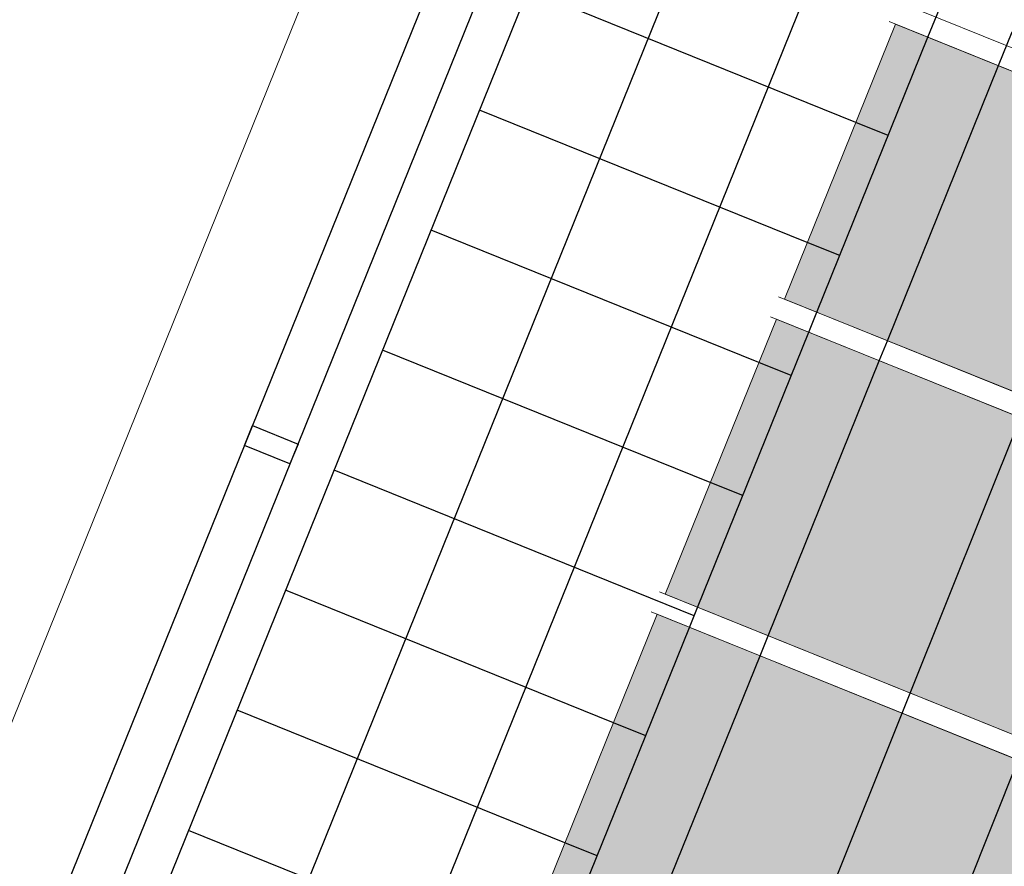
# Model space of a CAD drawing. Header units: millimetres. Extents: x -526411 to -400573, y 47353 to 130199.
# Tile 215 of 256: x -479231 to -476949, y 82358 to 84319. Entities that reach past the tile are written whole.
import ezdxf

# ---------------------------------------------------------------- set-up
doc = ezdxf.new("R2010")
doc.units = ezdxf.units.MM
for name, color, linetype, lineweight in [('01_ALGEMEEN', 7, 'Continuous', 18), ('A-FLOR', 192, 'Continuous', 18), ('HATCH_REACTORS', 7, 'Continuous', 18), ('m-pg-03_AI_dwg', 8, 'Continuous', 18)]:
    doc.layers.add(name, color=color, linetype=linetype, lineweight=lineweight)

# ---------------------------------------------------------------- blocks, each defined once
blk = doc.blocks.new('m-pg-03_AI_dwg_block 13-638981-3e Verdieping - Percelen telling LI')
at = {"layer": '01_ALGEMEEN', "color": 253, "lineweight": 25}
for p, q in [((-508.83, -53.99), (-497.02, -24.77)), ((-520.43, -82.7), (-508.83, -53.99)), ((-521.27, -84.79), (-520.43, -82.7)), ((-532.87, -113.49), (-521.27, -84.79)), ((-533.71, -115.58), (-532.87, -113.49)), ((-545.31, -144.28), (-533.71, -115.58))]:
    blk.add_line(p, q, dxfattribs=at)
blk = doc.blocks.new('m-pg-03_AI_dwg_block 14-638982-3e Verdieping - Percelen telling LI')
at = {"layer": '01_ALGEMEEN', "color": 253, "lineweight": 25}
blk.add_line((-606.23, -186.87), (-239.28, 721.36), dxfattribs=at)
blk = doc.blocks.new('m-pg-03_AI_dwg_block 16-638984-3e Verdieping - Percelen telling LI')
at = {"layer": '01_ALGEMEEN', "color": 253, "lineweight": 25}
blk.add_line((-510.92, -158.17), (-499.42, -129.42), dxfattribs=at)
blk = doc.blocks.new('m-pg-03_AI_dwg_block 17-638985-3e Verdieping - Percelen telling LI')
at = {"layer": '01_ALGEMEEN', "color": 253, "lineweight": 25}
blk.add_line((-613.27, -192.29), (-240.08, 731.4), dxfattribs=at)
blk = doc.blocks.new('m-pg-03_AI_dwg_block 18-638986-3e Verdieping - Percelen telling LI')
at = {"layer": '01_ALGEMEEN', "color": 253, "lineweight": 25}
blk.add_line((-618.03, -190.36), (-246.53, 729.15), dxfattribs=at)
blk = doc.blocks.new('m-pg-03_AI_dwg_block 244-639212-3e Verdieping - Percelen telling LI')
at = {"layer": '01_ALGEMEEN', "color": 253, "lineweight": 25}
for p, q in [((-486.84, -62.87), (-485.43, -59.35)), ((-498.35, -91.61), (-486.84, -62.87)), ((-499.18, -93.7), (-498.35, -91.61)), ((-510.69, -122.45), (-499.18, -93.7)), ((-511.52, -124.54), (-510.69, -122.45)), ((-523.03, -153.28), (-511.52, -124.54)), ((-523.86, -155.37), (-523.03, -153.28)), ((-535.37, -184.11), (-523.86, -155.37)), ((-536.62, -187.25), (-535.37, -184.11))]:
    blk.add_line(p, q, dxfattribs=at)
blk = doc.blocks.new('m-pg-03_AI_dwg_block 245-639213-3e Verdieping - Percelen telling LI')
at = {"layer": '01_ALGEMEEN', "color": 253, "lineweight": 25}
for p, q in [((-501.47, -56.96), (-500.05, -53.44)), ((-513.07, -85.67), (-501.47, -56.96)), ((-513.91, -87.76), (-513.07, -85.67)), ((-525.51, -116.46), (-513.91, -87.76)), ((-526.35, -118.55), (-525.51, -116.46)), ((-537.95, -147.25), (-526.35, -118.55)), ((-538.79, -149.34), (-537.95, -147.25)), ((-550.39, -178.04), (-538.79, -149.34)), ((-551.68, -181.22), (-550.39, -178.04))]:
    blk.add_line(p, q, dxfattribs=at)
blk = doc.blocks.new('m-pg-03_AI_dwg_block 246-639214-3e Verdieping - Percelen telling LI')
at = {"layer": '01_ALGEMEEN', "color": 253, "lineweight": 25}
for p, q in [((-551.77, -150.58), (-585.99, -136.76)), ((-548.4, -151.94), (-551.77, -150.58))]:
    blk.add_line(p, q, dxfattribs=at)
blk = doc.blocks.new('m-pg-03_AI_dwg_block 277-639245-3e Verdieping - Percelen telling LI')
at = {"layer": '01_ALGEMEEN', "color": 253, "lineweight": 25}
for p, q in [((-526.48, -87.94), (-560.67, -74.12)), ((-523.09, -89.31), (-526.48, -87.94))]:
    blk.add_line(p, q, dxfattribs=at)
blk = doc.blocks.new('m-pg-03_AI_dwg_block 278-639246-3e Verdieping - Percelen telling LI')
at = {"layer": '01_ALGEMEEN', "color": 253, "lineweight": 25}
for p, q in [((-521.42, -75.42), (-555.62, -61.6)), ((-518.04, -76.78), (-521.42, -75.42))]:
    blk.add_line(p, q, dxfattribs=at)
blk = doc.blocks.new('m-pg-03_AI_dwg_block 279-639247-3e Verdieping - Percelen telling LI')
at = {"layer": '01_ALGEMEEN', "color": 253, "lineweight": 25}
for p, q in [((-516.36, -62.89), (-550.55, -49.07)), ((-512.97, -64.26), (-516.36, -62.89))]:
    blk.add_line(p, q, dxfattribs=at)
blk = doc.blocks.new('m-pg-03_AI_dwg_block 280-639248-3e Verdieping - Percelen telling LI')
at = {"layer": '01_ALGEMEEN', "color": 253, "lineweight": 25}
for p, q in [((-546.71, -138.06), (-580.92, -124.23)), ((-543.34, -139.42), (-546.71, -138.06))]:
    blk.add_line(p, q, dxfattribs=at)
blk = doc.blocks.new('m-pg-03_AI_dwg_block 281-639249-3e Verdieping - Percelen telling LI')
at = {"layer": '01_ALGEMEEN', "color": 253, "lineweight": 25}
for p, q in [((-541.65, -125.53), (-575.86, -111.71)), ((-538.28, -126.89), (-541.65, -125.53))]:
    blk.add_line(p, q, dxfattribs=at)
blk = doc.blocks.new('m-pg-03_AI_dwg_block 282-639250-3e Verdieping - Percelen telling LI')
at = {"layer": '01_ALGEMEEN', "color": 253, "lineweight": 25}
blk.add_line((-533.21, -114.36), (-570.8, -99.18), dxfattribs=at)
blk = doc.blocks.new('m-pg-03_AI_dwg_block 283-639251-3e Verdieping - Percelen telling LI')
at = {"layer": '01_ALGEMEEN', "color": 253, "lineweight": 25}
for p, q in [((-531.54, -100.47), (-565.74, -86.66)), ((-528.16, -101.83), (-531.54, -100.47))]:
    blk.add_line(p, q, dxfattribs=at)
blk = doc.blocks.new('m-pg-03_AI_dwg_block 284-639252-3e Verdieping - Percelen telling LI')
at = {"layer": '01_ALGEMEEN', "color": 253, "lineweight": 25, "flags": 128}
blk.add_lwpolyline([(-580.16, -96.61), (-579.31, -94.52), (-574.55, -96.45), (-575.4, -98.53)], close=True, dxfattribs=at)
blk = doc.blocks.new('m-pg-03_AI_dwg_block 1062-640030-3e Verdieping - Percelen telling LI')
at = {"layer": '01_ALGEMEEN', "color": 253, "lineweight": 25}
blk.add_line((-593.7, -191.93), (-501.59, 36.06), dxfattribs=at)
blk = doc.blocks.new('m-pg-03_AI_dwg_block 1064-640032-3e Verdieping - Percelen telling LI')
at = {"layer": '01_ALGEMEEN', "color": 253, "lineweight": 25}
blk.add_line((-581.17, -197), (-489.09, 30.91), dxfattribs=at)
blk = doc.blocks.new('m-pg-03_AI_dwg_block 2-641149-3e Verdieping - Percelen telling LI')
for name in ['m-pg-03_AI_dwg_block 17-638985-3e Verdieping - Percelen telling LI', 'm-pg-03_AI_dwg_block 18-638986-3e Verdieping - Percelen telling LI', 'm-pg-03_AI_dwg_block 14-638982-3e Verdieping - Percelen telling LI', 'm-pg-03_AI_dwg_block 13-638981-3e Verdieping - Percelen telling LI', 'm-pg-03_AI_dwg_block 16-638984-3e Verdieping - Percelen telling LI', 'm-pg-03_AI_dwg_block 1062-640030-3e Verdieping - Percelen telling LI', 'm-pg-03_AI_dwg_block 1064-640032-3e Verdieping - Percelen telling LI', 'm-pg-03_AI_dwg_block 279-639247-3e Verdieping - Percelen telling LI', 'm-pg-03_AI_dwg_block 245-639213-3e Verdieping - Percelen telling LI', 'm-pg-03_AI_dwg_block 244-639212-3e Verdieping - Percelen telling LI', 'm-pg-03_AI_dwg_block 278-639246-3e Verdieping - Percelen telling LI', 'm-pg-03_AI_dwg_block 277-639245-3e Verdieping - Percelen telling LI', 'm-pg-03_AI_dwg_block 283-639251-3e Verdieping - Percelen telling LI', 'm-pg-03_AI_dwg_block 284-639252-3e Verdieping - Percelen telling LI', 'm-pg-03_AI_dwg_block 282-639250-3e Verdieping - Percelen telling LI', 'm-pg-03_AI_dwg_block 281-639249-3e Verdieping - Percelen telling LI', 'm-pg-03_AI_dwg_block 280-639248-3e Verdieping - Percelen telling LI', 'm-pg-03_AI_dwg_block 246-639214-3e Verdieping - Percelen telling LI']:
    blk.add_blockref(name, (0, 0))
blk = doc.blocks.new('m-pg-03_AI_dwg_block 2576-641545-3e Verdieping - Percelen telling LI')
at = {"layer": '01_ALGEMEEN'}
blk.add_hatch(color=10, dxfattribs=at).paths.add_polyline_path([(-471.52, -102.44), (-459.93, -73.74), (-512.22, -52.63), (-523.81, -81.33), (-472.36, -102.1)], flags=0)
at = {"layer": '01_ALGEMEEN', "color": 133, "flags": 128}
blk.add_lwpolyline([(-459.93, -73.74), (-471.52, -102.44), (-523.81, -81.33), (-512.22, -52.63)], close=True, dxfattribs=at)
blk = doc.blocks.new('m-pg-03_AI_dwg_block 2581-641550-3e Verdieping - Percelen telling LI')
at = {"layer": '01_ALGEMEEN'}
blk.add_hatch(color=10, dxfattribs=at).paths.add_polyline_path([(-483.95, -133.24), (-472.36, -104.53), (-524.65, -83.42), (-536.24, -112.13), (-484.8, -132.9)], flags=0)
at = {"layer": '01_ALGEMEEN', "color": 133, "flags": 128}
blk.add_lwpolyline([(-472.36, -104.53), (-483.95, -133.24), (-536.24, -112.13), (-524.65, -83.42)], close=True, dxfattribs=at)
blk = doc.blocks.new('m-pg-03_AI_dwg_block 2586-641555-3e Verdieping - Percelen telling LI')
at = {"layer": '01_ALGEMEEN'}
blk.add_hatch(color=10, dxfattribs=at).paths.add_polyline_path([(-496.39, -164.03), (-484.8, -135.33), (-537.09, -114.21), (-548.68, -142.92), (-497.23, -163.69)], flags=0)
at = {"layer": '01_ALGEMEEN', "color": 133, "flags": 128}
blk.add_lwpolyline([(-484.8, -135.33), (-496.39, -164.03), (-548.68, -142.92), (-537.09, -114.21)], close=True, dxfattribs=at)
blk = doc.blocks.new('m-pg-03_AI_dwg_block 2613-641581-3e Verdieping - Percelen telling LI')
at = {"layer": '01_ALGEMEEN', "color": 133}
blk.add_line((-501.91, -25.22), (-449.02, -46.58), dxfattribs=at)
blk = doc.blocks.new('m-pg-03_AI_dwg_block 2614-641582-3e Verdieping - Percelen telling LI')
at = {"layer": '01_ALGEMEEN', "color": 133}
blk.add_line((-501.07, -23.13), (-448.17, -44.49), dxfattribs=at)
blk = doc.blocks.new('m-pg-03_AI_dwg_block 2615-641583-3e Verdieping - Percelen telling LI')
at = {"layer": '01_ALGEMEEN', "color": 133}
blk.add_line((-512.03, -50.27), (-459.13, -71.63), dxfattribs=at)
blk = doc.blocks.new('m-pg-03_AI_dwg_block 2616-641584-3e Verdieping - Percelen telling LI')
at = {"layer": '01_ALGEMEEN', "color": 133}
blk.add_line((-512.87, -52.36), (-459.98, -73.72), dxfattribs=at)
blk = doc.blocks.new('m-pg-03_AI_dwg_block 2612-641585-3e Verdieping - Percelen telling LI')
for name in ['m-pg-03_AI_dwg_block 2614-641582-3e Verdieping - Percelen telling LI', 'm-pg-03_AI_dwg_block 2613-641581-3e Verdieping - Percelen telling LI', 'm-pg-03_AI_dwg_block 2615-641583-3e Verdieping - Percelen telling LI', 'm-pg-03_AI_dwg_block 2616-641584-3e Verdieping - Percelen telling LI']:
    blk.add_blockref(name, (0, 0))
blk = doc.blocks.new('m-pg-03_AI_dwg_block 2652-641621-3e Verdieping - Percelen telling LI')
at = {"layer": '01_ALGEMEEN', "color": 133}
blk.add_line((-484.8, -135.32), (-537.7, -113.97), dxfattribs=at)
blk = doc.blocks.new('m-pg-03_AI_dwg_block 2653-641622-3e Verdieping - Percelen telling LI')
at = {"layer": '01_ALGEMEEN', "color": 133}
blk.add_line((-483.96, -133.24), (-536.86, -111.88), dxfattribs=at)
blk = doc.blocks.new('m-pg-03_AI_dwg_block 2654-641623-3e Verdieping - Percelen telling LI')
at = {"layer": '01_ALGEMEEN', "color": 133}
blk.add_line((-472.36, -104.53), (-525.27, -83.17), dxfattribs=at)
blk = doc.blocks.new('m-pg-03_AI_dwg_block 2655-641624-3e Verdieping - Percelen telling LI')
at = {"layer": '01_ALGEMEEN', "color": 133}
blk.add_line((-471.52, -102.44), (-524.42, -81.08), dxfattribs=at)
blk = doc.blocks.new('m-pg-03_AI_dwg_block 3272-642241-3e Verdieping - Percelen telling LI')
at = {"layer": '01_ALGEMEEN', "color": 213, "lineweight": 13}
blk.add_line((-255.49, 738.13), (-628.93, -186.09), dxfattribs=at)
blk = doc.blocks.new('m-pg-03_AI_dwg_block 7563-646532-3e Verdieping - Percelen telling LI')
at = {"layer": 'HATCH_REACTORS', "color": 133, "flags": 128}
blk.add_lwpolyline([(-459.93, -73.74), (-471.52, -102.44), (-523.81, -81.33), (-512.22, -52.63)], close=True, dxfattribs=at)
blk = doc.blocks.new('m-pg-03_AI_dwg_block 7568-646537-3e Verdieping - Percelen telling LI')
at = {"layer": 'HATCH_REACTORS', "color": 133, "flags": 128}
blk.add_lwpolyline([(-472.36, -104.53), (-483.95, -133.24), (-536.24, -112.13), (-524.65, -83.42)], close=True, dxfattribs=at)
blk = doc.blocks.new('m-pg-03_AI_dwg_block 7573-646542-3e Verdieping - Percelen telling LI')
at = {"layer": 'HATCH_REACTORS', "color": 133, "flags": 128}
blk.add_lwpolyline([(-484.8, -135.33), (-496.39, -164.03), (-548.68, -142.92), (-537.09, -114.21)], close=True, dxfattribs=at)
blk = doc.blocks.new('m-pg-03_AI_dwg-638970-3e Verdieping - Percelen telling LI')
for name in ['m-pg-03_AI_dwg_block 2-641149-3e Verdieping - Percelen telling LI', 'm-pg-03_AI_dwg_block 3272-642241-3e Verdieping - Percelen telling LI', 'm-pg-03_AI_dwg_block 2612-641585-3e Verdieping - Percelen telling LI', 'm-pg-03_AI_dwg_block 2576-641545-3e Verdieping - Percelen telling LI', 'm-pg-03_AI_dwg_block 7563-646532-3e Verdieping - Percelen telling LI', 'm-pg-03_AI_dwg_block 2655-641624-3e Verdieping - Percelen telling LI', 'm-pg-03_AI_dwg_block 2654-641623-3e Verdieping - Percelen telling LI', 'm-pg-03_AI_dwg_block 2581-641550-3e Verdieping - Percelen telling LI', 'm-pg-03_AI_dwg_block 7568-646537-3e Verdieping - Percelen telling LI', 'm-pg-03_AI_dwg_block 2653-641622-3e Verdieping - Percelen telling LI', 'm-pg-03_AI_dwg_block 2652-641621-3e Verdieping - Percelen telling LI', 'm-pg-03_AI_dwg_block 2586-641555-3e Verdieping - Percelen telling LI', 'm-pg-03_AI_dwg_block 7573-646542-3e Verdieping - Percelen telling LI']:
    blk.add_blockref(name, (0, 0))

msp = doc.modelspace()

# ---------------------------------------------------------------- linework, layer by layer
at = {"layer": 'A-FLOR'}
msp.add_line((-478152.3, 81268.1), (-473175, 93589.4), dxfattribs=at)

# ---------------------------------------------------------------- block references
at = {"layer": 'm-pg-03_AI_dwg', "color": 133, "xscale": 22.2068924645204, "yscale": 22.2068924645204, "zscale": 22.2068924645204}
msp.add_blockref('m-pg-03_AI_dwg-638970-3e Verdieping - Percelen telling LI', (-465826.5, 85478), dxfattribs=at)

doc.saveas('drawing.dxf')
